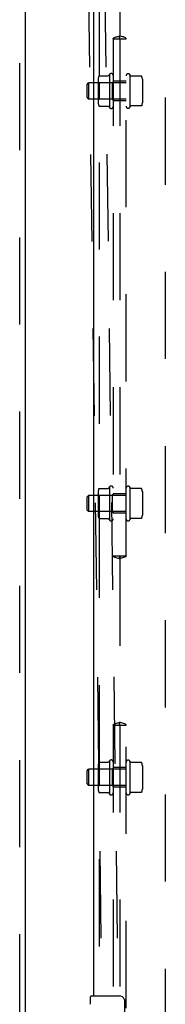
# Model space of a CAD drawing. Header units: inches. Extents: x 0 to 304, y 0 to 196.
# Tile 33 of 129: x 91.46 to 94.25, y 116.45 to 135.32. Entities that reach past the tile are written whole.
import ezdxf

# ---------------------------------------------------------------- set-up
doc = ezdxf.new("R2010")
doc.units = ezdxf.units.IN
doc.header["$LTSCALE"] = 16.696429
doc.header["$MEASUREMENT"] = 0
doc.linetypes.add('HIDDEN', pattern=[0.2, 0.1, -0.1])
for name, color, linetype in [('DEFAULT_2', 8, 'HIDDEN'), ('DOOR_2_ASSEMBLY', 7, 'CONTINUOUS'), ('MAIN_DOOR_ASSEMBLY', 7, 'CONTINUOUS'), ('SUBPANELS', 7, 'CONTINUOUS')]:
    doc.layers.add(name, color=color, linetype=linetype)

msp = doc.modelspace()

# ---------------------------------------------------------------- linework, layer by layer
at = {"layer": 'DEFAULT_2', "color": 8, "linetype": 'HIDDEN'}
for p, q in [((93.158, 107.693), (92.651, 145.685)), ((93.47, 107.697), (92.964, 145.69)), ((94.251, 143.841), (94.251, 64.871))]:
    msp.add_line(p, q, dxfattribs=at)
at = {"layer": 'DOOR_2_ASSEMBLY', "color": 8, "linetype": 'HIDDEN'}
msp.add_line((91.459, 144.502), (91.459, 64.21), dxfattribs=at)
at = {"layer": 'DOOR_2_ASSEMBLY', "color": 3, "linetype": 'Continuous'}
msp.add_line((91.563, 144.502), (91.563, 64.21), dxfattribs=at)
at = {"layer": 'MAIN_DOOR_ASSEMBLY', "color": 3, "linetype": 'Continuous'}
msp.add_line((92.876, 139.106), (92.876, 116.606), dxfattribs=at)
at = {"layer": 'MAIN_DOOR_ASSEMBLY', "color": 8, "linetype": 'HIDDEN'}
msp.add_line((92.98, 139.261), (92.98, 116.451), dxfattribs=at)
at = {"layer": 'MAIN_DOOR_ASSEMBLY', "color": 7, "linetype": 'Continuous'}
for p, q in [((92.816, 116.445), (92.816, 116.591)), ((92.831, 116.606), (93.371, 116.606)), ((93.471, 116.506), (93.471, 115.706))]:
    msp.add_line(p, q, dxfattribs=at)
msp.add_lwpolyline([(93.464, 116.542), (93.466, 116.537), (93.468, 116.531), (93.469, 116.525), (93.47, 116.519), (93.471, 116.512), (93.471, 116.506)], dxfattribs=at)
for centre, radius, start, end in [((92.831, 116.591), 0.015, 90, 180), ((93.371, 116.506), 0.1, 21.1999, 90)]:
    msp.add_arc(centre, radius, start, end, dxfattribs=at)
at = {"layer": 'SUBPANELS', "color": 8, "linetype": 'HIDDEN'}
for p, q in [((93.376, 138.892), (93.376, 135.007)), ((93.25, 134.95), (93.374, 134.95)), ((93.251, 134.95), (93.251, 125.044)), ((93.372, 134.956), (93.375, 134.957)), ((93.374, 134.95), (93.377, 134.95)), ((93.378, 134.957), (93.376, 134.957)), ((93.376, 134.957), (93.38, 134.956)), ((93.376, 134.95), (93.376, 125.044)), ((93.377, 134.95), (93.502, 134.95)), ((93.501, 125.044), (93.501, 134.95)), ((92.965, 134.177), (92.965, 133.723)), ((92.986, 134.24), (93.157, 134.24)), ((93.181, 134.268), (93.181, 133.632)), ((93.571, 134.265), (93.571, 133.635)), ((93.578, 134.244), (93.571, 134.265)), ((93.79, 134.237), (93.587, 134.237)), ((93.811, 134.174), (93.811, 133.726)), ((92.751, 134.075), (92.781, 134.105)), ((92.751, 133.825), (92.751, 134.075)), ((92.781, 134.105), (92.781, 133.795)), ((93.501, 134.105), (92.781, 134.105)), ((92.985, 134.106), (92.965, 134.126)), ((92.985, 134.106), (92.985, 133.794)), ((93.231, 134.106), (92.985, 134.106)), ((93.231, 134.106), (93.251, 134.126)), ((93.231, 134.106), (93.231, 133.794)), ((93.501, 134.137), (93.251, 134.137)), ((92.751, 133.825), (92.781, 133.795)), ((93.501, 133.795), (92.781, 133.795)), ((92.985, 133.794), (92.965, 133.774)), ((93.231, 133.794), (92.985, 133.794)), ((92.986, 133.66), (93.157, 133.66)), ((93.231, 133.794), (93.251, 133.774)), ((93.501, 133.762), (93.251, 133.762)), ((93.578, 133.656), (93.571, 133.635)), ((93.79, 133.663), (93.587, 133.663)), ((92.965, 126.27), (92.965, 125.817)), ((92.986, 126.334), (93.157, 126.334)), ((93.181, 126.362), (93.181, 125.725)), ((93.571, 126.358), (93.571, 125.729)), ((93.578, 126.338), (93.571, 126.358)), ((93.79, 126.331), (93.587, 126.331)), ((93.811, 126.267), (93.811, 125.82)), ((92.751, 126.169), (92.781, 126.199)), ((92.751, 125.919), (92.751, 126.169)), ((92.781, 126.199), (92.781, 125.889)), ((93.501, 126.199), (92.781, 126.199)), ((92.985, 126.2), (92.965, 126.22)), ((92.985, 126.2), (92.985, 125.888)), ((93.231, 126.2), (92.985, 126.2)), ((93.231, 126.2), (93.251, 126.22)), ((93.231, 126.2), (93.231, 125.888)), ((93.501, 126.231), (93.251, 126.231)), ((92.751, 125.919), (92.781, 125.889)), ((93.501, 125.889), (92.781, 125.889)), ((92.985, 125.888), (92.965, 125.868)), ((93.231, 125.888), (92.985, 125.888)), ((93.231, 125.888), (93.251, 125.868)), ((92.986, 125.754), (93.157, 125.754)), ((93.501, 125.856), (93.251, 125.856)), ((93.578, 125.75), (93.571, 125.729)), ((93.79, 125.756), (93.587, 125.756)), ((93.25, 125.044), (93.374, 125.044)), ((93.376, 125.037), (93.372, 125.037)), ((93.374, 125.044), (93.377, 125.044)), ((93.374, 125.037), (93.376, 125.037)), ((93.376, 124.986), (93.376, 121.851)), ((93.377, 125.044), (93.502, 125.044)), ((93.38, 125.037), (93.377, 125.037)), ((93.25, 121.794), (93.374, 121.794)), ((93.251, 121.794), (93.251, 106.356)), ((93.372, 121.8), (93.375, 121.801)), ((93.374, 121.794), (93.377, 121.794)), ((93.378, 121.801), (93.376, 121.801)), ((93.376, 121.801), (93.38, 121.8)), ((93.376, 121.794), (93.376, 106.356)), ((93.377, 121.794), (93.502, 121.794)), ((93.501, 106.356), (93.501, 121.794)), ((92.965, 121.02), (92.965, 120.567)), ((92.985, 120.95), (92.965, 120.97)), ((92.986, 121.084), (93.157, 121.084)), ((93.181, 121.112), (93.181, 120.475)), ((93.231, 120.95), (93.251, 120.97)), ((93.501, 120.981), (93.251, 120.981)), ((93.571, 121.108), (93.571, 120.479)), ((93.578, 121.088), (93.571, 121.108)), ((93.79, 121.081), (93.587, 121.081)), ((93.811, 121.017), (93.811, 120.57)), ((92.751, 120.919), (92.781, 120.949)), ((92.751, 120.669), (92.751, 120.919)), ((92.781, 120.949), (92.781, 120.639)), ((93.501, 120.949), (92.781, 120.949)), ((92.985, 120.95), (92.985, 120.638)), ((93.231, 120.95), (92.985, 120.95)), ((93.231, 120.95), (93.231, 120.638)), ((92.751, 120.669), (92.781, 120.639)), ((93.501, 120.639), (92.781, 120.639)), ((92.985, 120.638), (92.965, 120.618)), ((93.231, 120.638), (92.985, 120.638)), ((93.231, 120.638), (93.251, 120.618)), ((93.501, 120.606), (93.251, 120.606)), ((92.986, 120.504), (93.157, 120.504)), ((93.578, 120.5), (93.571, 120.479)), ((93.79, 120.506), (93.587, 120.506))]:
    msp.add_line(p, q, dxfattribs=at)
for points in [[(93.25, 134.95), (93.251, 134.958), (93.255, 134.965), (93.263, 134.971), (93.274, 134.976), (93.287, 134.98), (93.302, 134.985), (93.319, 134.989), (93.338, 134.994), (93.357, 135), (93.376, 135.007)], [(93.371, 134.957), (93.371, 134.957), (93.371, 134.958), (93.372, 134.959), (93.372, 134.961), (93.373, 134.964), (93.373, 134.968), (93.374, 134.974), (93.375, 134.983), (93.375, 134.994), (93.376, 135.007)], [(93.371, 134.956), (93.371, 134.957), (93.371, 134.957), (93.371, 134.957)], [(93.374, 134.95), (93.373, 134.954), (93.372, 134.956), (93.371, 134.956)], [(93.375, 134.957), (93.376, 134.957), (93.376, 134.957), (93.376, 134.957), (93.375, 134.957), (93.374, 134.957)], [(93.502, 134.95), (93.501, 134.958), (93.497, 134.965), (93.489, 134.971), (93.478, 134.976), (93.465, 134.98), (93.45, 134.985), (93.432, 134.989), (93.414, 134.994), (93.395, 135), (93.376, 135.007)], [(93.381, 134.957), (93.381, 134.957), (93.381, 134.958), (93.38, 134.959), (93.38, 134.961), (93.379, 134.964), (93.378, 134.968), (93.378, 134.974), (93.377, 134.983), (93.376, 134.994), (93.376, 135.007)], [(93.377, 134.95), (93.379, 134.954), (93.38, 134.956), (93.381, 134.956)], [(93.381, 134.956), (93.381, 134.957), (93.381, 134.957), (93.381, 134.957)], [(92.977, 134.234), (92.978, 134.235), (92.978, 134.236), (92.979, 134.237), (92.98, 134.238), (92.982, 134.239), (92.983, 134.239), (92.984, 134.24), (92.986, 134.24), (92.986, 134.24)], [(93.165, 134.245), (93.165, 134.245), (93.165, 134.244), (93.165, 134.244), (93.165, 134.244), (93.165, 134.244), (93.165, 134.244), (93.165, 134.244), (93.164, 134.244), (93.164, 134.244), (93.164, 134.243), (93.164, 134.243), (93.164, 134.243), (93.164, 134.243), (93.164, 134.243), (93.164, 134.243), (93.163, 134.243), (93.163, 134.242), (93.163, 134.242), (93.163, 134.242), (93.163, 134.242), (93.163, 134.242), (93.162, 134.242), (93.162, 134.242), (93.162, 134.241), (93.162, 134.241), (93.161, 134.241), (93.161, 134.241), (93.161, 134.241), (93.16, 134.241), (93.16, 134.24), (93.159, 134.24), (93.159, 134.24), (93.158, 134.24), (93.158, 134.24), (93.157, 134.24), (93.157, 134.24)], [(93.587, 134.237), (93.587, 134.237), (93.587, 134.237), (93.586, 134.237), (93.586, 134.237), (93.585, 134.237), (93.585, 134.237), (93.585, 134.237), (93.584, 134.238), (93.584, 134.238), (93.584, 134.238), (93.583, 134.238), (93.583, 134.238), (93.583, 134.238), (93.583, 134.238), (93.582, 134.238), (93.582, 134.239), (93.582, 134.239), (93.582, 134.239), (93.582, 134.239), (93.581, 134.239), (93.581, 134.239), (93.581, 134.239), (93.581, 134.239), (93.581, 134.24), (93.581, 134.24), (93.58, 134.24), (93.58, 134.24), (93.58, 134.24), (93.58, 134.24), (93.58, 134.24), (93.58, 134.24), (93.58, 134.241), (93.58, 134.241), (93.58, 134.241), (93.579, 134.241), (93.579, 134.241), (93.579, 134.241), (93.579, 134.241), (93.579, 134.241), (93.579, 134.242), (93.579, 134.242), (93.579, 134.242), (93.579, 134.242), (93.579, 134.242), (93.579, 134.242), (93.579, 134.242), (93.579, 134.242), (93.579, 134.242), (93.578, 134.242), (93.578, 134.243), (93.578, 134.243), (93.578, 134.243), (93.578, 134.243), (93.578, 134.243), (93.578, 134.243), (93.578, 134.243), (93.578, 134.243), (93.578, 134.243), (93.578, 134.243), (93.578, 134.244), (93.578, 134.244), (93.578, 134.244), (93.578, 134.244), (93.578, 134.244), (93.578, 134.244)], [(93.799, 134.231), (93.798, 134.233), (93.797, 134.234), (93.796, 134.235), (93.794, 134.236), (93.793, 134.237), (93.791, 134.237), (93.79, 134.237)], [(92.977, 133.666), (92.978, 133.665), (92.978, 133.664), (92.979, 133.663), (92.98, 133.662), (92.982, 133.661), (92.983, 133.66), (92.984, 133.66), (92.986, 133.66), (92.986, 133.66)], [(93.157, 133.66), (93.157, 133.66), (93.158, 133.66), (93.158, 133.66), (93.159, 133.66), (93.159, 133.66), (93.16, 133.659), (93.16, 133.659), (93.16, 133.659), (93.161, 133.659), (93.161, 133.659), (93.161, 133.659), (93.162, 133.659), (93.162, 133.658), (93.162, 133.658), (93.162, 133.658), (93.162, 133.658), (93.163, 133.658), (93.163, 133.658), (93.163, 133.658), (93.163, 133.657), (93.163, 133.657), (93.163, 133.657), (93.164, 133.657), (93.164, 133.657), (93.164, 133.657), (93.164, 133.657), (93.164, 133.657), (93.164, 133.656), (93.164, 133.656), (93.164, 133.656), (93.164, 133.656), (93.165, 133.656), (93.165, 133.656), (93.165, 133.656), (93.165, 133.656), (93.165, 133.655), (93.165, 133.655), (93.165, 133.655), (93.165, 133.655)], [(93.578, 133.656), (93.578, 133.656), (93.578, 133.656), (93.578, 133.656), (93.578, 133.656), (93.578, 133.656), (93.578, 133.656), (93.578, 133.656), (93.578, 133.657), (93.578, 133.657), (93.578, 133.657), (93.578, 133.657), (93.578, 133.657), (93.578, 133.657), (93.578, 133.657), (93.578, 133.657), (93.578, 133.657), (93.579, 133.657), (93.579, 133.657), (93.579, 133.658), (93.579, 133.658), (93.579, 133.658), (93.579, 133.658), (93.579, 133.658), (93.579, 133.658), (93.579, 133.658), (93.579, 133.658), (93.579, 133.658), (93.579, 133.659), (93.579, 133.659), (93.579, 133.659), (93.58, 133.659), (93.58, 133.659), (93.58, 133.659), (93.58, 133.659), (93.58, 133.659), (93.58, 133.66), (93.58, 133.66), (93.58, 133.66), (93.58, 133.66), (93.581, 133.66), (93.581, 133.66), (93.581, 133.66), (93.581, 133.66), (93.581, 133.661), (93.581, 133.661), (93.582, 133.661), (93.582, 133.661), (93.582, 133.661), (93.582, 133.661), (93.582, 133.661), (93.583, 133.661), (93.583, 133.662), (93.583, 133.662), (93.583, 133.662), (93.584, 133.662), (93.584, 133.662), (93.584, 133.662), (93.585, 133.662), (93.585, 133.662), (93.585, 133.663), (93.586, 133.663), (93.586, 133.663), (93.587, 133.663), (93.587, 133.663), (93.587, 133.663)], [(93.799, 133.669), (93.798, 133.667), (93.797, 133.666), (93.796, 133.665), (93.794, 133.664), (93.793, 133.663), (93.791, 133.663), (93.79, 133.663)], [(92.977, 126.328), (92.978, 126.329), (92.978, 126.33), (92.979, 126.331), (92.98, 126.332), (92.982, 126.333), (92.983, 126.333), (92.984, 126.333), (92.986, 126.334), (92.986, 126.334)], [(93.165, 126.338), (93.165, 126.338), (93.165, 126.338), (93.165, 126.338), (93.165, 126.338), (93.165, 126.338), (93.165, 126.338), (93.165, 126.338), (93.164, 126.337), (93.164, 126.337), (93.164, 126.337), (93.164, 126.337), (93.164, 126.337), (93.164, 126.337), (93.164, 126.337), (93.164, 126.336), (93.163, 126.336), (93.163, 126.336), (93.163, 126.336), (93.163, 126.336), (93.163, 126.336), (93.163, 126.336), (93.162, 126.335), (93.162, 126.335), (93.162, 126.335), (93.162, 126.335), (93.161, 126.335), (93.161, 126.335), (93.161, 126.334), (93.16, 126.334), (93.16, 126.334), (93.159, 126.334), (93.159, 126.334), (93.158, 126.334), (93.158, 126.334), (93.157, 126.334), (93.157, 126.334)], [(93.587, 126.331), (93.587, 126.331), (93.587, 126.331), (93.586, 126.331), (93.586, 126.331), (93.585, 126.331), (93.585, 126.331), (93.585, 126.331), (93.584, 126.331), (93.584, 126.331), (93.584, 126.332), (93.583, 126.332), (93.583, 126.332), (93.583, 126.332), (93.583, 126.332), (93.582, 126.332), (93.582, 126.332), (93.582, 126.332), (93.582, 126.333), (93.582, 126.333), (93.581, 126.333), (93.581, 126.333), (93.581, 126.333), (93.581, 126.333), (93.581, 126.333), (93.581, 126.333), (93.58, 126.334), (93.58, 126.334), (93.58, 126.334), (93.58, 126.334), (93.58, 126.334), (93.58, 126.334), (93.58, 126.334), (93.58, 126.334), (93.58, 126.335), (93.579, 126.335), (93.579, 126.335), (93.579, 126.335), (93.579, 126.335), (93.579, 126.335), (93.579, 126.335), (93.579, 126.335), (93.579, 126.335), (93.579, 126.336), (93.579, 126.336), (93.579, 126.336), (93.579, 126.336), (93.579, 126.336), (93.579, 126.336), (93.578, 126.336), (93.578, 126.336), (93.578, 126.336), (93.578, 126.337), (93.578, 126.337), (93.578, 126.337), (93.578, 126.337), (93.578, 126.337), (93.578, 126.337), (93.578, 126.337), (93.578, 126.337), (93.578, 126.337), (93.578, 126.337), (93.578, 126.337), (93.578, 126.338), (93.578, 126.338), (93.578, 126.338)], [(93.799, 126.325), (93.798, 126.326), (93.797, 126.328), (93.796, 126.329), (93.794, 126.33), (93.793, 126.33), (93.791, 126.331), (93.79, 126.331)], [(92.977, 125.76), (92.978, 125.758), (92.978, 125.757), (92.979, 125.756), (92.98, 125.755), (92.982, 125.755), (92.983, 125.754), (92.984, 125.754), (92.986, 125.754), (92.986, 125.754)], [(93.157, 125.754), (93.157, 125.754), (93.158, 125.754), (93.158, 125.753), (93.159, 125.753), (93.159, 125.753), (93.16, 125.753), (93.16, 125.753), (93.16, 125.753), (93.161, 125.753), (93.161, 125.753), (93.161, 125.752), (93.162, 125.752), (93.162, 125.752), (93.162, 125.752), (93.162, 125.752), (93.162, 125.752), (93.163, 125.752), (93.163, 125.751), (93.163, 125.751), (93.163, 125.751), (93.163, 125.751), (93.163, 125.751), (93.164, 125.751), (93.164, 125.751), (93.164, 125.751), (93.164, 125.75), (93.164, 125.75), (93.164, 125.75), (93.164, 125.75), (93.164, 125.75), (93.164, 125.75), (93.165, 125.75), (93.165, 125.75), (93.165, 125.749), (93.165, 125.749), (93.165, 125.749), (93.165, 125.749), (93.165, 125.749), (93.165, 125.749)], [(93.578, 125.75), (93.578, 125.75), (93.578, 125.75), (93.578, 125.75), (93.578, 125.75), (93.578, 125.75), (93.578, 125.75), (93.578, 125.75), (93.578, 125.75), (93.578, 125.75), (93.578, 125.75), (93.578, 125.751), (93.578, 125.751), (93.578, 125.751), (93.578, 125.751), (93.578, 125.751), (93.578, 125.751), (93.579, 125.751), (93.579, 125.751), (93.579, 125.751), (93.579, 125.751), (93.579, 125.752), (93.579, 125.752), (93.579, 125.752), (93.579, 125.752), (93.579, 125.752), (93.579, 125.752), (93.579, 125.752), (93.579, 125.752), (93.579, 125.752), (93.579, 125.753), (93.58, 125.753), (93.58, 125.753), (93.58, 125.753), (93.58, 125.753), (93.58, 125.753), (93.58, 125.753), (93.58, 125.753), (93.58, 125.754), (93.58, 125.754), (93.581, 125.754), (93.581, 125.754), (93.581, 125.754), (93.581, 125.754), (93.581, 125.754), (93.581, 125.754), (93.582, 125.755), (93.582, 125.755), (93.582, 125.755), (93.582, 125.755), (93.582, 125.755), (93.583, 125.755), (93.583, 125.755), (93.583, 125.755), (93.583, 125.756), (93.584, 125.756), (93.584, 125.756), (93.584, 125.756), (93.585, 125.756), (93.585, 125.756), (93.585, 125.756), (93.586, 125.756), (93.586, 125.756), (93.587, 125.756), (93.587, 125.756), (93.587, 125.756)], [(93.799, 125.762), (93.798, 125.761), (93.797, 125.76), (93.796, 125.759), (93.794, 125.758), (93.793, 125.757), (93.791, 125.757), (93.79, 125.756)], [(93.25, 125.044), (93.251, 125.036), (93.255, 125.029), (93.263, 125.023), (93.274, 125.018), (93.287, 125.013), (93.302, 125.009), (93.319, 125.004), (93.338, 124.999), (93.357, 124.994), (93.376, 124.986)], [(93.374, 125.044), (93.373, 125.04), (93.372, 125.038), (93.371, 125.037)], [(93.371, 125.037), (93.371, 125.037), (93.371, 125.036), (93.371, 125.036)], [(93.371, 125.036), (93.371, 125.036), (93.371, 125.035), (93.372, 125.034), (93.372, 125.033), (93.373, 125.03), (93.373, 125.026), (93.374, 125.019), (93.375, 125.011), (93.375, 125), (93.376, 124.986)], [(93.502, 125.044), (93.501, 125.036), (93.497, 125.029), (93.489, 125.023), (93.478, 125.018), (93.465, 125.013), (93.45, 125.009), (93.432, 125.004), (93.414, 124.999), (93.395, 124.994), (93.376, 124.986)], [(93.377, 125.037), (93.376, 125.037), (93.376, 125.037), (93.376, 125.037), (93.377, 125.037), (93.378, 125.037)], [(93.381, 125.036), (93.381, 125.036), (93.381, 125.035), (93.38, 125.034), (93.38, 125.033), (93.379, 125.03), (93.378, 125.026), (93.378, 125.019), (93.377, 125.011), (93.376, 125), (93.376, 124.986)], [(93.377, 125.044), (93.379, 125.04), (93.38, 125.038), (93.381, 125.037)], [(93.381, 125.037), (93.381, 125.037), (93.381, 125.036), (93.381, 125.036)], [(93.25, 121.794), (93.251, 121.801), (93.255, 121.808), (93.263, 121.814), (93.274, 121.82), (93.287, 121.824), (93.302, 121.828), (93.319, 121.833), (93.338, 121.838), (93.357, 121.844), (93.376, 121.851)], [(93.371, 121.801), (93.371, 121.801), (93.371, 121.802), (93.372, 121.803), (93.372, 121.804), (93.373, 121.807), (93.373, 121.812), (93.374, 121.818), (93.375, 121.827), (93.375, 121.838), (93.376, 121.851)], [(93.371, 121.8), (93.371, 121.801), (93.371, 121.801), (93.371, 121.801)], [(93.374, 121.794), (93.373, 121.798), (93.372, 121.8), (93.371, 121.8)], [(93.375, 121.801), (93.376, 121.801), (93.376, 121.801), (93.376, 121.801), (93.375, 121.801), (93.374, 121.801)], [(93.502, 121.794), (93.501, 121.801), (93.497, 121.808), (93.489, 121.814), (93.478, 121.82), (93.465, 121.824), (93.45, 121.828), (93.432, 121.833), (93.414, 121.838), (93.395, 121.844), (93.376, 121.851)], [(93.381, 121.801), (93.381, 121.801), (93.381, 121.802), (93.38, 121.803), (93.38, 121.804), (93.379, 121.807), (93.378, 121.812), (93.378, 121.818), (93.377, 121.827), (93.376, 121.838), (93.376, 121.851)], [(93.377, 121.794), (93.379, 121.798), (93.38, 121.8), (93.381, 121.8)], [(93.381, 121.8), (93.381, 121.801), (93.381, 121.801), (93.381, 121.801)], [(92.977, 121.078), (92.978, 121.079), (92.978, 121.08), (92.979, 121.081), (92.98, 121.082), (92.982, 121.083), (92.983, 121.083), (92.984, 121.083), (92.986, 121.084), (92.986, 121.084)], [(93.165, 121.088), (93.165, 121.088), (93.165, 121.088), (93.165, 121.088), (93.165, 121.088), (93.165, 121.088), (93.165, 121.088), (93.165, 121.088), (93.164, 121.087), (93.164, 121.087), (93.164, 121.087), (93.164, 121.087), (93.164, 121.087), (93.164, 121.087), (93.164, 121.087), (93.164, 121.086), (93.163, 121.086), (93.163, 121.086), (93.163, 121.086), (93.163, 121.086), (93.163, 121.086), (93.163, 121.086), (93.162, 121.085), (93.162, 121.085), (93.162, 121.085), (93.162, 121.085), (93.161, 121.085), (93.161, 121.085), (93.161, 121.084), (93.16, 121.084), (93.16, 121.084), (93.159, 121.084), (93.159, 121.084), (93.158, 121.084), (93.158, 121.084), (93.157, 121.084), (93.157, 121.084)], [(93.587, 121.081), (93.587, 121.081), (93.587, 121.081), (93.586, 121.081), (93.586, 121.081), (93.585, 121.081), (93.585, 121.081), (93.585, 121.081), (93.584, 121.081), (93.584, 121.081), (93.584, 121.082), (93.583, 121.082), (93.583, 121.082), (93.583, 121.082), (93.583, 121.082), (93.582, 121.082), (93.582, 121.082), (93.582, 121.082), (93.582, 121.083), (93.582, 121.083), (93.581, 121.083), (93.581, 121.083), (93.581, 121.083), (93.581, 121.083), (93.581, 121.083), (93.581, 121.083), (93.58, 121.084), (93.58, 121.084), (93.58, 121.084), (93.58, 121.084), (93.58, 121.084), (93.58, 121.084), (93.58, 121.084), (93.58, 121.084), (93.58, 121.085), (93.579, 121.085), (93.579, 121.085), (93.579, 121.085), (93.579, 121.085), (93.579, 121.085), (93.579, 121.085), (93.579, 121.085), (93.579, 121.085), (93.579, 121.086), (93.579, 121.086), (93.579, 121.086), (93.579, 121.086), (93.579, 121.086), (93.579, 121.086), (93.578, 121.086), (93.578, 121.086), (93.578, 121.086), (93.578, 121.087), (93.578, 121.087), (93.578, 121.087), (93.578, 121.087), (93.578, 121.087), (93.578, 121.087), (93.578, 121.087), (93.578, 121.087), (93.578, 121.087), (93.578, 121.087), (93.578, 121.087), (93.578, 121.088), (93.578, 121.088), (93.578, 121.088)], [(93.799, 121.075), (93.798, 121.076), (93.797, 121.078), (93.796, 121.079), (93.794, 121.08), (93.793, 121.08), (93.791, 121.081), (93.79, 121.081)], [(92.977, 120.51), (92.978, 120.508), (92.978, 120.507), (92.979, 120.506), (92.98, 120.505), (92.982, 120.505), (92.983, 120.504), (92.984, 120.504), (92.986, 120.504), (92.986, 120.504)], [(93.157, 120.504), (93.157, 120.504), (93.158, 120.504), (93.158, 120.503), (93.159, 120.503), (93.159, 120.503), (93.16, 120.503), (93.16, 120.503), (93.16, 120.503), (93.161, 120.503), (93.161, 120.503), (93.161, 120.502), (93.162, 120.502), (93.162, 120.502), (93.162, 120.502), (93.162, 120.502), (93.162, 120.502), (93.163, 120.502), (93.163, 120.501), (93.163, 120.501), (93.163, 120.501), (93.163, 120.501), (93.163, 120.501), (93.164, 120.501), (93.164, 120.501), (93.164, 120.501), (93.164, 120.5), (93.164, 120.5), (93.164, 120.5), (93.164, 120.5), (93.164, 120.5), (93.164, 120.5), (93.165, 120.5), (93.165, 120.5), (93.165, 120.499), (93.165, 120.499), (93.165, 120.499), (93.165, 120.499), (93.165, 120.499), (93.165, 120.499)], [(93.578, 120.5), (93.578, 120.5), (93.578, 120.5), (93.578, 120.5), (93.578, 120.5), (93.578, 120.5), (93.578, 120.5), (93.578, 120.5), (93.578, 120.5), (93.578, 120.5), (93.578, 120.5), (93.578, 120.501), (93.578, 120.501), (93.578, 120.501), (93.578, 120.501), (93.578, 120.501), (93.578, 120.501), (93.579, 120.501), (93.579, 120.501), (93.579, 120.501), (93.579, 120.501), (93.579, 120.502), (93.579, 120.502), (93.579, 120.502), (93.579, 120.502), (93.579, 120.502), (93.579, 120.502), (93.579, 120.502), (93.579, 120.502), (93.579, 120.502), (93.579, 120.503), (93.58, 120.503), (93.58, 120.503), (93.58, 120.503), (93.58, 120.503), (93.58, 120.503), (93.58, 120.503), (93.58, 120.503), (93.58, 120.504), (93.58, 120.504), (93.581, 120.504), (93.581, 120.504), (93.581, 120.504), (93.581, 120.504), (93.581, 120.504), (93.581, 120.504), (93.582, 120.505), (93.582, 120.505), (93.582, 120.505), (93.582, 120.505), (93.582, 120.505), (93.583, 120.505), (93.583, 120.505), (93.583, 120.505), (93.583, 120.506), (93.584, 120.506), (93.584, 120.506), (93.584, 120.506), (93.585, 120.506), (93.585, 120.506), (93.585, 120.506), (93.586, 120.506), (93.586, 120.506), (93.587, 120.506), (93.587, 120.506), (93.587, 120.506)], [(93.799, 120.512), (93.798, 120.511), (93.797, 120.51), (93.796, 120.509), (93.794, 120.508), (93.793, 120.507), (93.791, 120.507), (93.79, 120.506)]]:
    msp.add_lwpolyline(points, dxfattribs=at)
for centre, radius, start, end in [((93.106, 134.177), 0.141, 156.05, 180), ((93.631, 133.95), 0.551, 144.7108, 147.6847), ((93.213, 134.247), 0.0384, 0, 145.5503), ((93.539, 134.243), 0.0384, 34.4497, 180), ((93.67, 134.174), 0.141, 0, 23.95), ((93.106, 133.723), 0.141, 180, 203.95), ((93.631, 133.95), 0.551, 212.3153, 215.2892), ((93.213, 133.653), 0.0384, 214.4497, 360), ((93.539, 133.657), 0.0384, 180, 325.5503), ((93.67, 133.726), 0.141, 336.05, 360), ((93.106, 126.27), 0.141, 156.05, 180), ((93.631, 126.044), 0.551, 144.7108, 147.6847), ((93.213, 126.34), 0.0384, 0, 145.5503), ((93.539, 126.337), 0.0384, 34.4497, 180), ((93.67, 126.267), 0.141, 0, 23.95), ((93.106, 125.817), 0.141, 180, 203.95), ((93.631, 126.044), 0.551, 212.3153, 215.2892), ((93.213, 125.747), 0.0384, 214.4497, 360), ((93.539, 125.75), 0.0384, 180, 325.5503), ((93.67, 125.82), 0.141, 336.05, 360), ((93.106, 121.02), 0.141, 156.05, 180), ((93.631, 120.794), 0.551, 144.7108, 147.6847), ((93.213, 121.09), 0.0384, 0, 145.5503), ((93.539, 121.087), 0.0384, 34.4497, 180), ((93.67, 121.017), 0.141, 0, 23.95), ((93.106, 120.567), 0.141, 180, 203.95), ((93.631, 120.794), 0.551, 212.3153, 215.2892), ((93.213, 120.497), 0.0384, 214.4497, 360), ((93.539, 120.5), 0.0384, 180, 325.5503), ((93.67, 120.57), 0.141, 336.05, 360)]:
    msp.add_arc(centre, radius, start, end, dxfattribs=at)

doc.saveas('drawing.dxf')
